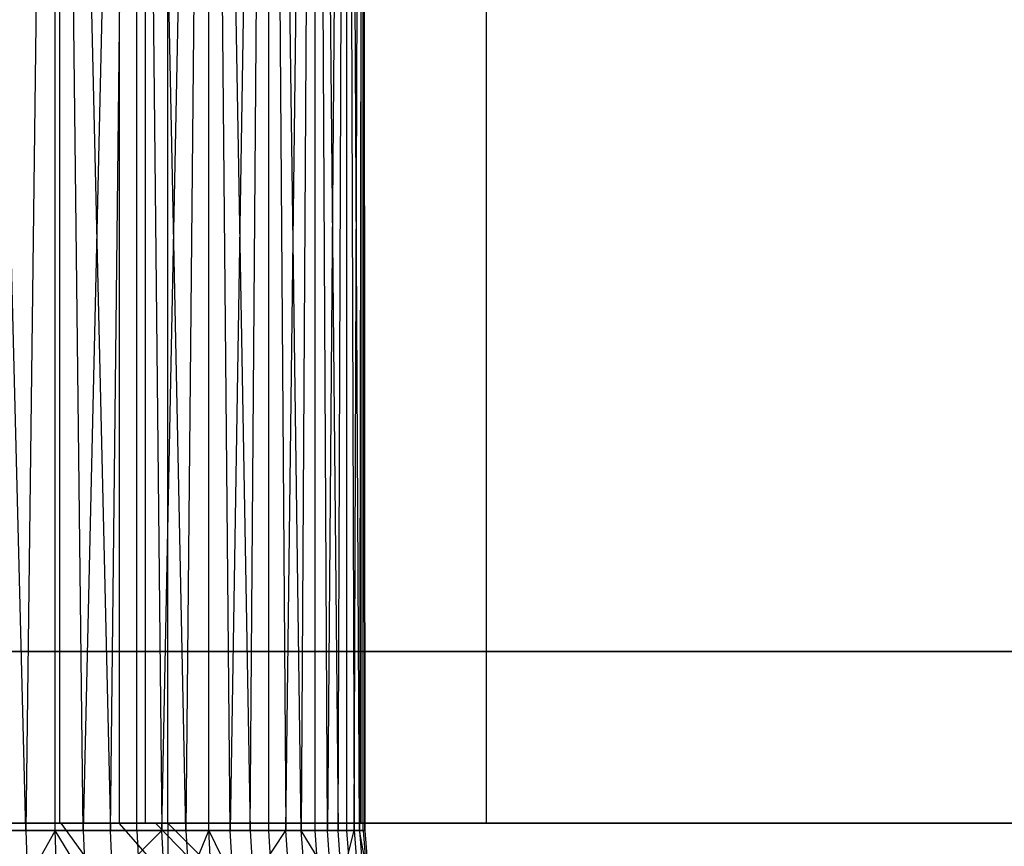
# Model space of a CAD drawing. Extents: x -18 to 18, y -209 to 194.
# Tile 7 of 108: x -14.38 to -11.88, y -207.06 to -204.96. Entities that reach past the tile are written whole.
import ezdxf

# ---------------------------------------------------------------- set-up
doc = ezdxf.new("R2010")
doc.units = 0
doc.header["$LTSCALE"] = 25.4
doc.layers.get('0').update_dxf_attribs({"linetype": 'CONTINUOUS'})

# ---------------------------------------------------------------- blocks, each defined once
blk = doc.blocks.new('PROFILE_FOCUS_15WB_STL')
at = {"color": 0}
for p, q in [((-14.2742, -207, -43), (-14.2742, 192, -43)), ((-14.2742, -207, -43), (-14.2742, 192, -43)), ((-14.1225, -207, -53.9173), (-14.1225, 192, -53.9173)), ((-14.1225, -207, -53.9173), (-14.1225, 192, -53.9173)), ((-14.1225, -207, -57.0827), (-14.1225, 192, -57.0827)), ((-14.1225, -207, -57.0827), (-14.1225, 192, -57.0827)), ((-14.058, 192, -42), (-14.058, -207, -42)), ((-14.058, 192, -42), (-14.058, -207, -42)), ((-14, -207, -37), (-14, 192, -36.9915)), ((-14, -207, -37), (-14, 192, -36.9915)), ((-13.5095, -207, -54.4738), (-13.5095, 192, -54.4738)), ((-13.5095, -207, -52.8965), (-13.5095, 192, -52.8965)), ((-13.5095, -207, -52.8965), (-13.5095, 192, -52.8965)), ((-13.5095, -207, -54.4738), (-13.5095, 192, -54.4738)), ((-13.5095, -207, -56.5262), (-13.5095, 192, -56.5262)), ((-13.5095, -207, -58.1035), (-13.5095, 192, -58.1035)), ((-13.5095, -207, -56.5262), (-13.5095, 192, -56.5262)), ((-13.5095, -207, -58.1035), (-13.5095, 192, -58.1035)), ((-13.1931, 192, -38), (-13.1931, -207, -38)), ((-13.1931, 192, -38), (-13.1931, -207, -38)), ((-14.3598, -207.0186, -56.8565), (-14.513, -201, -56.9187)), ((-14.3598, -207.0186, -56.8565), (-14.513, -201, -56.9187)), ((-14.2861, -201, -56.8192), (-14.3598, -207.0186, -56.8565)), ((-14.2861, -201, -56.8192), (-14.3598, -207.0186, -56.8565)), ((-14.2145, -207.0186, -56.7779), (-14.2861, -201, -56.8192)), ((-14.2145, -207.0186, -56.7779), (-14.2861, -201, -56.8192)), ((-14.2861, -207.0186, -56.8192), (-14.2861, -201, -56.8192)), ((-14.2861, -207.0186, -56.8192), (-14.2861, -201, -56.8192)), ((-14.2861, -201, -54.1808), (-14.1453, -207.0186, -54.2673)), ((-14.2861, -207.0186, -54.1808), (-14.2861, -201, -54.1808)), ((-14.2861, -207.0186, -54.1808), (-14.2861, -201, -54.1808)), ((-14.2861, -201, -54.1808), (-14.1453, -207.0186, -54.2673)), ((-14.0787, -201, -56.6837), (-14.2145, -207.0186, -56.7779)), ((-14.0787, -201, -56.6837), (-14.2145, -207.0186, -56.7779)), ((-14.1453, -207.0186, -54.2673), (-14.0787, -201, -54.3163)), ((-14.1453, -207.0186, -54.2673), (-14.0787, -201, -54.3163)), ((-13.9541, -207.0186, -56.5752), (-14.0787, -201, -56.6837)), ((-13.9541, -207.0186, -56.5752), (-14.0787, -201, -56.6837)), ((-14.0787, -207.0186, -56.6837), (-14.0787, -201, -56.6837)), ((-14.0787, -207.0186, -56.6837), (-14.0787, -201, -56.6837)), ((-14.0787, -201, -54.3163), (-14.0149, -207.0186, -54.3688)), ((-14.0787, -207.0186, -54.3163), (-14.0787, -201, -54.3163)), ((-14.0787, -207.0186, -54.3163), (-14.0787, -201, -54.3163)), ((-14.0787, -201, -54.3163), (-14.0149, -207.0186, -54.3688)), ((-14.0149, -207.0186, -54.3688), (-13.8964, -201, -54.4841)), ((-14.0149, -207.0186, -54.3688), (-13.8964, -201, -54.4841)), ((-13.8964, -201, -56.5159), (-13.9541, -207.0186, -56.5752)), ((-13.8964, -201, -56.5159), (-13.9541, -207.0186, -56.5752)), ((-13.8421, -207.0186, -56.4536), (-13.8964, -201, -56.5159)), ((-13.8421, -207.0186, -56.4536), (-13.8964, -201, -56.5159)), ((-13.8964, -207.0186, -56.5159), (-13.8964, -201, -56.5159)), ((-13.8964, -207.0186, -56.5159), (-13.8964, -201, -56.5159)), ((-13.8964, -201, -54.4841), (-13.7914, -207.0186, -54.6116)), ((-13.8964, -207.0186, -54.4841), (-13.8964, -201, -54.4841)), ((-13.8964, -207.0186, -54.4841), (-13.8964, -201, -54.4841)), ((-13.8964, -201, -54.4841), (-13.7914, -207.0186, -54.6116)), ((-13.7443, -201, -56.3204), (-13.8421, -207.0186, -56.4536)), ((-13.7443, -201, -56.3204), (-13.8421, -207.0186, -56.4536)), ((-13.7914, -207.0186, -54.6116), (-13.7443, -201, -54.6796)), ((-13.7914, -207.0186, -54.6116), (-13.7443, -201, -54.6796)), ((-13.6616, -207.0186, -56.1773), (-13.7443, -201, -56.3204)), ((-13.6616, -207.0186, -56.1773), (-13.7443, -201, -56.3204)), ((-13.7443, -207.0186, -56.3204), (-13.7443, -201, -56.3204)), ((-13.7443, -207.0186, -56.3204), (-13.7443, -201, -56.3204)), ((-13.7443, -201, -54.6796), (-13.701, -207.0186, -54.75)), ((-13.7443, -207.0186, -54.6796), (-13.7443, -201, -54.6796)), ((-13.7443, -207.0186, -54.6796), (-13.7443, -201, -54.6796)), ((-13.7443, -201, -54.6796), (-13.701, -207.0186, -54.75)), ((-13.701, -207.0186, -54.75), (-13.6263, -201, -54.8975)), ((-13.701, -207.0186, -54.75), (-13.6263, -201, -54.8975)), ((-13.6263, -201, -56.1025), (-13.6616, -207.0186, -56.1773)), ((-13.6263, -201, -56.1025), (-13.6616, -207.0186, -56.1773)), ((-13.5952, -207.0186, -56.026), (-13.6263, -201, -56.1025)), ((-13.5952, -207.0186, -56.026), (-13.6263, -201, -56.1025)), ((-13.6263, -207.0186, -56.1025), (-13.6263, -201, -56.1025)), ((-13.6263, -207.0186, -56.1025), (-13.6263, -201, -56.1025)), ((-13.6263, -201, -54.8975), (-13.5684, -207.0186, -55.0522)), ((-13.6263, -207.0186, -54.8975), (-13.6263, -201, -54.8975)), ((-13.6263, -207.0186, -54.8975), (-13.6263, -201, -54.8975)), ((-13.6263, -201, -54.8975), (-13.5684, -207.0186, -55.0522)), ((-13.5459, -201, -55.8682), (-13.5952, -207.0186, -56.026)), ((-13.5459, -201, -55.8682), (-13.5952, -207.0186, -56.026)), ((-13.5684, -207.0186, -55.0522), (-13.5459, -201, -55.1318)), ((-13.5684, -207.0186, -55.0522), (-13.5459, -201, -55.1318)), ((-13.5142, -207.0186, -55.706), (-13.5459, -201, -55.8682)), ((-13.5142, -207.0186, -55.706), (-13.5459, -201, -55.8682)), ((-13.5459, -207.0186, -55.8682), (-13.5459, -201, -55.8682)), ((-13.5459, -207.0186, -55.8682), (-13.5459, -201, -55.8682)), ((-13.5459, -201, -55.1318), (-13.5278, -207.0186, -55.2124)), ((-13.5459, -207.0186, -55.1318), (-13.5459, -201, -55.1318)), ((-13.5459, -207.0186, -55.1318), (-13.5459, -201, -55.1318)), ((-13.5459, -201, -55.1318), (-13.5278, -207.0186, -55.2124)), ((-13.5278, -207.0186, -55.2124), (-13.5051, -201, -55.3761)), ((-13.5278, -207.0186, -55.2124), (-13.5051, -201, -55.3761)), ((-13.5051, -201, -55.6239), (-13.5142, -207.0186, -55.706)), ((-13.5051, -201, -55.6239), (-13.5142, -207.0186, -55.706)), ((-13.5051, -201, -55.3761), (-13.5006, -207.0186, -55.5413)), ((-13.5006, -207.0186, -55.5413), (-13.5051, -201, -55.6239)), ((-13.5006, -207.0186, -55.5413), (-13.5051, -201, -55.6239)), ((-13.5051, -207.0186, -55.6239), (-13.5051, -201, -55.6239)), ((-13.5051, -207.0186, -55.6239), (-13.5051, -201, -55.6239)), ((-13.5051, -207.0186, -55.3761), (-13.5051, -201, -55.3761)), ((-13.5051, -207.0186, -55.3761), (-13.5051, -201, -55.3761)), ((-13.5051, -201, -55.3761), (-13.5006, -207.0186, -55.5413)), ((-15, -206.5658, -70.5), (15, -206.5658, -70.5)), ((15, -206.5658, -61.8), (-15, -206.5658, -61.8)), ((15, -206.5658, -61.8), (-15, -206.5658, -61.8)), ((-15, -206.5658, -70.5), (15, -206.5658, -70.5)), ((18, -207, -70.5), (-18, -207, -70.5)), ((-18, -207, -55.5), (-14, -207, -37)), ((-18, -207, -55.5), (-14, -207, -37)), ((18, -207, -70.5), (-18, -207, -70.5)), ((-18, -207, -55.5), (-14, -207, -37)), ((-18, -207, -55.5), (-14, -207, -37)), ((-16.4036, -207, -52.8486), (-14.2742, -207, -43)), ((-16.4036, -207, -52.8486), (-14.2742, -207, -43)), ((-14.1225, -207, -57.0827), (-14.9192, -207, -57.3078)), ((-14.9192, -207, -53.6922), (-14.1225, -207, -53.9173)), ((-14.9192, -207, -53.6922), (-14.1225, -207, -53.9173)), ((-14.1225, -207, -57.0827), (-14.9192, -207, -57.3078)), ((-14.6904, -207, -58.484), (-13.5095, -207, -58.1035)), ((-14.6904, -207, -58.484), (-13.5095, -207, -58.1035)), ((-14.4642, -207, -56.3443), (-14.271, -207, -56.1845)), ((-14.271, -207, -54.8155), (-14.4642, -207, -54.6557)), ((-14.4642, -207, -56.3443), (-14.271, -207, -56.1845)), ((-14.271, -207, -54.8155), (-14.4642, -207, -54.6557)), ((-13.5095, -207, -52.8965), (-14.4501, -207, -52.5508)), ((-13.5095, -207, -52.8965), (-14.4501, -207, -52.5508)), ((-14.2742, -207, -43), (-4, -207, -43)), ((-14.2742, -207, -43), (-4, -207, -43)), ((-14.271, -207, -56.1845), (-14.1237, -207, -55.9818)), ((-14.1237, -207, -55.0182), (-14.271, -207, -54.8155)), ((-12.8131, -209, -57.5536), (-14.271, -207, -56.1845)), ((-12.8131, -209, -53.4464), (-14.271, -207, -54.8155)), ((-14.1237, -207, -55.0182), (-14.271, -207, -54.8155)), ((-12.8131, -209, -53.4464), (-14.271, -207, -54.8155)), ((-12.8131, -209, -57.5536), (-14.271, -207, -56.1845)), ((-14.271, -207, -56.1845), (-14.1237, -207, -55.9818)), ((-14.1237, -207, -55.9818), (-14.0314, -207, -55.7487)), ((-14.0314, -207, -55.2513), (-14.1237, -207, -55.0182)), ((-12.3711, -209, -54.0547), (-14.1237, -207, -55.0182)), ((-14.0314, -207, -55.2513), (-14.1237, -207, -55.0182)), ((-12.3711, -209, -54.0547), (-14.1237, -207, -55.0182)), ((-12.3711, -209, -56.9453), (-14.1237, -207, -55.9818)), ((-12.3711, -209, -56.9453), (-14.1237, -207, -55.9818)), ((-14.1237, -207, -55.9818), (-14.0314, -207, -55.7487)), ((-13.5095, -207, -56.5262), (-14.1225, -207, -57.0827)), ((-14.1225, -207, -53.9173), (-13.5095, -207, -54.4738)), ((-14.1225, -207, -53.9173), (-13.5095, -207, -54.4738)), ((-13.5095, -207, -56.5262), (-14.1225, -207, -57.0827)), ((-4, -207, -42), (-14.058, -207, -42)), ((-14.058, -207, -42), (-13.1931, -207, -38)), ((-14.058, -207, -42), (-13.1931, -207, -38)), ((-4, -207, -42), (-14.058, -207, -42)), ((-14.0314, -207, -55.7487), (-14, -207, -55.5)), ((-14, -207, -55.5), (-14.0314, -207, -55.2513)), ((-12.0943, -209, -54.7539), (-14.0314, -207, -55.2513)), ((-12.0943, -209, -54.7539), (-14.0314, -207, -55.2513)), ((-14, -207, -55.5), (-14.0314, -207, -55.2513)), ((-12.0943, -209, -56.2461), (-14.0314, -207, -55.7487)), ((-14.0314, -207, -55.7487), (-14, -207, -55.5)), ((-12.0943, -209, -56.2461), (-14.0314, -207, -55.7487)), ((-14, -207, -37), (-5, -207, -37)), ((-14, -207, -37), (-14, -209, -37)), ((-14, -207, -37), (-5, -207, -37)), ((-14, -207, -37), (-14, -209, -37)), ((-12, -209, -55.5), (-14, -207, -55.5)), ((-12, -209, -55.5), (-14, -207, -55.5)), ((-3, -207, -37), (-14, -207, -37)), ((-3, -207, -37), (-14, -207, -37)), ((-13.5095, -207, -58.1035), (-13.5095, -207, -56.5262)), ((-13.5095, -207, -54.4738), (-13.5095, -207, -52.8965)), ((-13.5095, -207, -54.4738), (-13.5095, -207, -52.8965)), ((-13.5095, -207, -58.1035), (-13.5095, -207, -56.5262)), ((-13.1931, -207, -38), (-6, -207, -38)), ((-13.1931, -207, -38), (-6, -207, -38)), ((-14.3598, -207.0186, -56.8565), (-14.513, -207.0186, -56.9187)), ((-14.3598, -207.0186, -56.8565), (-14.513, -207.0186, -56.9187)), ((-14.4355, -207.0186, -54.1103), (-14.2861, -207.0186, -54.1808)), ((-14.4355, -207.0186, -54.1103), (-14.2861, -207.0186, -54.1808)), ((-14.2861, -207.0186, -56.8192), (-14.3598, -207.0186, -56.8565)), ((-14.3598, -207.0186, -56.8565), (-14.3556, -207.1438, -56.8654)), ((-14.2861, -207.0186, -56.8192), (-14.3556, -207.1438, -56.8654)), ((-14.2145, -207.0186, -56.7779), (-14.2861, -207.0186, -56.8192)), ((-14.2861, -207.0186, -54.1808), (-14.1453, -207.0186, -54.2673)), ((-14.2093, -207.1438, -56.7863), (-14.2861, -207.0186, -56.8192)), ((-14.2861, -207.0186, -54.1808), (-14.1453, -207.0186, -54.2673)), ((-14.2814, -207.1438, -54.1721), (-14.2861, -207.0186, -54.1808)), ((-14.2814, -207.1438, -54.1721), (-14.2861, -207.0186, -54.1808)), ((-14.0787, -207.0186, -56.6837), (-14.2145, -207.0186, -56.7779)), ((-14.2145, -207.0186, -56.7779), (-14.2093, -207.1438, -56.7863)), ((-14.0787, -207.0186, -56.6837), (-14.2145, -207.0186, -56.7779)), ((-14.1453, -207.0186, -54.2673), (-14.0787, -207.0186, -54.3163)), ((-14.1397, -207.1438, -54.2592), (-14.1453, -207.0186, -54.2673)), ((-14.1397, -207.1438, -54.2592), (-14.0149, -207.0186, -54.3688)), ((-13.9541, -207.0186, -56.5752), (-14.0787, -207.0186, -56.6837)), ((-14.0787, -207.0186, -54.3163), (-14.0149, -207.0186, -54.3688)), ((-14.0787, -207.0186, -56.6837), (-14.0726, -207.1438, -56.6915)), ((-13.9541, -207.0186, -56.5752), (-14.0787, -207.0186, -56.6837)), ((-14.0787, -207.0186, -56.6837), (-14.0726, -207.1438, -56.6915)), ((-14.0149, -207.0186, -54.3688), (-13.8964, -207.0186, -54.4841)), ((-14.0149, -207.0186, -54.3688), (-13.8964, -207.0186, -54.4841)), ((-14.0084, -207.1438, -54.3614), (-14.0149, -207.0186, -54.3688)), ((-14.0084, -207.1438, -54.3614), (-14.0149, -207.0186, -54.3688)), ((-13.8964, -207.0186, -56.5159), (-13.9541, -207.0186, -56.5752)), ((-13.9541, -207.0186, -56.5752), (-13.9472, -207.1438, -56.5822)), ((-13.9472, -207.1438, -56.5822), (-13.8964, -207.0186, -56.5159)), ((-13.8421, -207.0186, -56.4536), (-13.8964, -207.0186, -56.5159)), ((-13.8964, -207.0186, -54.4841), (-13.7914, -207.0186, -54.6116)), ((-13.8964, -207.0186, -54.4841), (-13.7914, -207.0186, -54.6116)), ((-13.8892, -207.1438, -54.4774), (-13.8964, -207.0186, -54.4841)), ((-13.8964, -207.0186, -56.5159), (-13.8345, -207.1438, -56.4598)), ((-13.8892, -207.1438, -54.4774), (-13.8964, -207.0186, -54.4841)), ((-13.7443, -207.0186, -56.3204), (-13.8421, -207.0186, -56.4536)), ((-13.8345, -207.1438, -56.4598), (-13.8421, -207.0186, -56.4536)), ((-13.7443, -207.0186, -56.3204), (-13.8421, -207.0186, -56.4536)), ((-13.7914, -207.0186, -54.6116), (-13.7443, -207.0186, -54.6796)), ((-13.7914, -207.0186, -54.6116), (-13.7834, -207.1438, -54.6058)), ((-13.7834, -207.1438, -54.6058), (-13.701, -207.0186, -54.75)), ((-13.6616, -207.0186, -56.1773), (-13.7443, -207.0186, -56.3204)), ((-13.7443, -207.0186, -54.6796), (-13.701, -207.0186, -54.75)), ((-13.736, -207.1438, -56.3258), (-13.7443, -207.0186, -56.3204)), ((-13.736, -207.1438, -56.3258), (-13.7443, -207.0186, -56.3204)), ((-13.6616, -207.0186, -56.1773), (-13.7443, -207.0186, -56.3204)), ((-13.701, -207.0186, -54.75), (-13.6263, -207.0186, -54.8975)), ((-13.701, -207.0186, -54.75), (-13.6263, -207.0186, -54.8975)), ((-13.6924, -207.1438, -54.7451), (-13.701, -207.0186, -54.75)), ((-13.6924, -207.1438, -54.7451), (-13.701, -207.0186, -54.75)), ((-13.6263, -207.0186, -56.1025), (-13.6616, -207.0186, -56.1773)), ((-13.6528, -207.1438, -56.1817), (-13.6616, -207.0186, -56.1773)), ((-13.6528, -207.1438, -56.1817), (-13.6616, -207.0186, -56.1773)), ((-13.586, -207.1438, -56.0294), (-13.6616, -207.0186, -56.1773)), ((-13.5952, -207.0186, -56.026), (-13.6263, -207.0186, -56.1025)), ((-13.6263, -207.0186, -54.8975), (-13.5684, -207.0186, -55.0522)), ((-13.6263, -207.0186, -54.8975), (-13.5684, -207.0186, -55.0522)), ((-13.6173, -207.1438, -54.8935), (-13.6263, -207.0186, -54.8975)), ((-13.6173, -207.1438, -54.8935), (-13.6263, -207.0186, -54.8975)), ((-13.5459, -207.0186, -55.8682), (-13.5952, -207.0186, -56.026)), ((-13.586, -207.1438, -56.0294), (-13.5952, -207.0186, -56.026)), ((-13.5459, -207.0186, -55.8682), (-13.5952, -207.0186, -56.026)), ((-13.5684, -207.0186, -55.0522), (-13.5459, -207.0186, -55.1318)), ((-13.559, -207.1438, -55.0493), (-13.5684, -207.0186, -55.0522)), ((-13.559, -207.1438, -55.0493), (-13.5278, -207.0186, -55.2124)), ((-13.5142, -207.0186, -55.706), (-13.5459, -207.0186, -55.8682)), ((-13.5459, -207.0186, -55.1318), (-13.5278, -207.0186, -55.2124)), ((-13.5364, -207.1438, -55.8706), (-13.5459, -207.0186, -55.8682)), ((-13.5364, -207.1438, -55.8706), (-13.5459, -207.0186, -55.8682)), ((-13.5142, -207.0186, -55.706), (-13.5459, -207.0186, -55.8682)), ((-13.5278, -207.0186, -55.2124), (-13.5051, -207.0186, -55.3761)), ((-13.5278, -207.0186, -55.2124), (-13.5182, -207.1438, -55.2105)), ((-13.5278, -207.0186, -55.2124), (-13.5051, -207.0186, -55.3761)), ((-13.5278, -207.0186, -55.2124), (-13.5182, -207.1438, -55.2105)), ((-13.5051, -207.0186, -55.6239), (-13.5142, -207.0186, -55.706)), ((-13.5142, -207.0186, -55.706), (-13.5045, -207.1438, -55.7074)), ((-13.5142, -207.0186, -55.706), (-13.5045, -207.1438, -55.7074)), ((-13.4907, -207.1438, -55.5416), (-13.5142, -207.0186, -55.706)), ((-13.5006, -207.0186, -55.5413), (-13.5051, -207.0186, -55.6239)), ((-13.5051, -207.0186, -55.3761), (-13.5006, -207.0186, -55.5413)), ((-13.5051, -207.0186, -55.3761), (-13.5006, -207.0186, -55.5413)), ((-13.5051, -207.0186, -55.3761), (-13.4953, -207.1438, -55.3753)), ((-13.5051, -207.0186, -55.3761), (-13.4953, -207.1438, -55.3753)), ((-13.5006, -207.0186, -55.5413), (-13.4907, -207.1438, -55.5416))]:
    blk.add_line(p, q, dxfattribs=at)

msp = doc.modelspace()

# ---------------------------------------------------------------- block references
at = {"color": 0}
msp.add_blockref('PROFILE_FOCUS_15WB_STL', (0, 0), dxfattribs=at)

doc.saveas('drawing.dxf')
